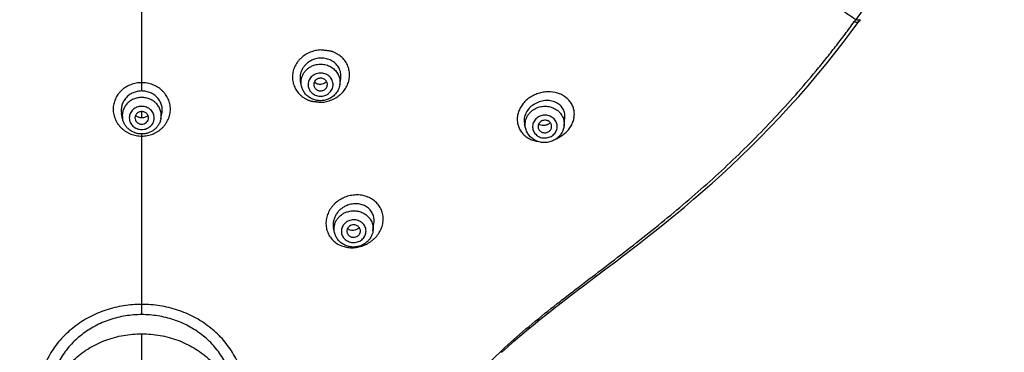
# Model space of a CAD drawing. Header units: millimetres. Extents: x -447 to 363, y -137 to 665.
# Tile 20 of 43: x -126 to -54, y 546 to 571. Entities that reach past the tile are written whole.
import ezdxf

# ---------------------------------------------------------------- set-up
doc = ezdxf.new("R2010")
doc.units = ezdxf.units.MM
doc.header["$LTSCALE"] = 23.1
doc.layers.get('0').update_dxf_attribs({"linetype": 'CONTINUOUS'})

msp = doc.modelspace()

# ---------------------------------------------------------------- linework, layer by layer
at = {"color": 9, "linetype": 'CONTINUOUS'}
for p, q in [((-117.188, 565.52), (-117.188, 572.548)), ((-117.188, 563.54), (-117.188, 564.007)), ((-117.188, 549.061), (-117.188, 562.355)), ((-117.188, 520.759), (-117.188, 547.649))]:
    msp.add_line(p, q, dxfattribs=at)
at = {"color": 7, "linetype": 'CONTINUOUS'}
for p, q in [((-64.282, 570.767), (-64.383, 570.626)), ((-64.281, 570.767), (-64.282, 570.767)), ((-102.607, 565.973), (-102.535, 566.427)), ((-105.428, 565.882), (-105.503, 566.213)), ((-118.599, 563.478), (-118.673, 563.865)), ((-115.776, 563.478), (-115.702, 563.865)), ((-86.091, 562.973), (-86.033, 563.562)), ((-88.908, 562.731), (-88.994, 563.042)), ((-102.993, 555.101), (-103.061, 555.397)), ((-100.167, 555.226), (-100.088, 555.799))]:
    msp.add_line(p, q, dxfattribs=at)
for points in [[(-83.5, 552.05), (-82.911, 552.495), (-82.313, 552.947), (-81.707, 553.409), (-81.092, 553.881), (-80.468, 554.363), (-79.836, 554.858), (-79.195, 555.366), (-78.546, 555.887), (-77.888, 556.424), (-77.222, 556.978), (-76.548, 557.548), (-75.867, 558.138), (-75.178, 558.746), (-74.482, 559.374), (-73.781, 560.023), (-73.075, 560.692), (-72.364, 561.383), (-71.649, 562.096), (-70.933, 562.829), (-70.219, 563.579), (-69.511, 564.345), (-68.811, 565.122), (-68.123, 565.91), (-67.449, 566.703), (-66.792, 567.499), (-66.153, 568.295), (-65.536, 569.088), (-64.942, 569.871), (-64.385, 570.627)], [(-90.686, 546.266), (-90.251, 546.669), (-89.802, 547.073), (-89.34, 547.477), (-88.864, 547.882), (-88.377, 548.288), (-87.877, 548.695), (-87.365, 549.103), (-86.843, 549.513), (-86.31, 549.926), (-85.767, 550.341), (-85.214, 550.76), (-84.652, 551.184), (-83.5, 552.05)]]:
    msp.add_lwpolyline(points, dxfattribs=at)
msp.add_arc((-87.604, 563.683), 0.696, 305.91913, 315.43053, dxfattribs=at)
at = {"color": 9, "linetype": 'CONTINUOUS'}
for points, knots in [([(-169.759, 570.765), (-170.16, 571.322), (-170.943, 572.449), (-172.056, 574.177), (-173.107, 575.94), (-174.422, 578.331), (-175.904, 581.397), (-177.415, 585.183), (-178.65, 589.058), (-179.602, 593.001), (-180.269, 596.997), (-180.647, 601.026), (-180.734, 605.069), (-180.529, 609.109), (-180.034, 613.126), (-179.251, 617.103), (-178.183, 621.021), (-176.836, 624.861), (-175.216, 628.607), (-173.329, 632.241), (-171.185, 635.747), (-168.794, 639.108), (-166.167, 642.309), (-163.315, 645.335), (-160.252, 648.173), (-156.992, 650.81), (-153.549, 653.233), (-149.941, 655.431), (-146.182, 657.395), (-142.291, 659.116), (-138.285, 660.585), (-134.182, 661.796), (-130.002, 662.743), (-126.471, 663.309), (-123.626, 663.626), (-121.841, 663.767), (-120.411, 663.846), (-118.979, 663.902), (-117.904, 663.917), (-117.188, 663.915)], [0, 0, 0, 0, 0.015539, 0.031046, 0.046525, 0.061977, 0.092799, 0.123525, 0.15417, 0.184748, 0.215276, 0.245771, 0.276252, 0.306735, 0.337241, 0.367786, 0.398388, 0.429063, 0.459824, 0.490686, 0.521658, 0.55275, 0.583967, 0.615314, 0.646793, 0.678403, 0.71014, 0.741999, 0.773973, 0.806052, 0.838224, 0.870477, 0.902796, 0.935166, 0.951367, 0.967574, 0.97568, 0.983786, 1, 1, 1, 1]), ([(-117.188, 663.916), (-115.755, 663.918), (-112.89, 663.829), (-108.612, 663.422), (-104.374, 662.743), (-100.194, 661.795), (-96.091, 660.584), (-92.085, 659.115), (-88.194, 657.395), (-84.435, 655.431), (-80.827, 653.232), (-77.384, 650.809), (-74.124, 648.173), (-71.061, 645.335), (-68.209, 642.309), (-65.582, 639.108), (-63.191, 635.747), (-61.047, 632.241), (-59.161, 628.607), (-57.54, 624.861), (-56.193, 621.021), (-55.125, 617.103), (-54.342, 613.126), (-53.847, 609.109), (-53.643, 605.069), (-53.729, 601.026), (-54.107, 596.997), (-54.774, 593.001), (-55.727, 589.058), (-56.961, 585.184), (-58.472, 581.397), (-60.252, 577.715), (-62.292, 574.156), (-63.816, 571.878), (-64.617, 570.765)], [0, 0, 0, 0, 0.032422, 0.064826, 0.097197, 0.129516, 0.16177, 0.193943, 0.226023, 0.257997, 0.289857, 0.321595, 0.353205, 0.384684, 0.416032, 0.44725, 0.478342, 0.509315, 0.540177, 0.570939, 0.601614, 0.632217, 0.662763, 0.693269, 0.723754, 0.754234, 0.78473, 0.815259, 0.845838, 0.876483, 0.90721, 0.938032, 0.968959, 1, 1, 1, 1]), ([(-117.188, 583.117), (-119.677, 583.12), (-124.648, 583.058), (-130.846, 582.742), (-135.768, 582.306), (-139.419, 581.875), (-142.431, 581.416), (-144.81, 580.982), (-146.572, 580.623), (-148.314, 580.227), (-150.595, 579.653), (-153.374, 578.85), (-156.075, 577.921), (-158.158, 577.11), (-159.663, 576.474), (-161.118, 575.807), (-162.521, 575.112), (-163.87, 574.397), (-165.166, 573.669), (-166.405, 572.938), (-167.586, 572.211), (-168.701, 571.492), (-169.415, 571.006), (-169.759, 570.764)], [0, 0, 0, 0, 0.136012, 0.271525, 0.338945, 0.405955, 0.47238, 0.505328, 0.538078, 0.570617, 0.602913, 0.666559, 0.728606, 0.758909, 0.788666, 0.817833, 0.846364, 0.874201, 0.901275, 0.927512, 0.952811, 0.977025, 1, 1, 1, 1]), ([(-64.617, 570.764), (-64.961, 571.006), (-65.675, 571.492), (-66.79, 572.211), (-67.971, 572.938), (-69.21, 573.669), (-70.505, 574.397), (-71.855, 575.112), (-73.258, 575.807), (-74.713, 576.474), (-76.218, 577.11), (-78.301, 577.921), (-81.002, 578.85), (-83.781, 579.653), (-86.062, 580.227), (-87.804, 580.623), (-89.566, 580.982), (-91.945, 581.416), (-94.956, 581.875), (-98.608, 582.306), (-103.53, 582.742), (-109.728, 583.058), (-114.698, 583.12), (-117.188, 583.117)], [0, 0, 0, 0, 0.022975, 0.047189, 0.072488, 0.098725, 0.125799, 0.153636, 0.182167, 0.211334, 0.241091, 0.271394, 0.333441, 0.397087, 0.429383, 0.461922, 0.494672, 0.52762, 0.594045, 0.661055, 0.728475, 0.863988, 1, 1, 1, 1]), ([(-104.14, 432.862), (-104.033, 436.043), (-103.837, 442.407), (-103.569, 451.953), (-103.318, 461.5), (-103.072, 471.047), (-102.861, 479.002), (-102.679, 485.366), (-102.533, 490.139), (-102.399, 494.116), (-102.282, 497.297), (-102.157, 500.477), (-101.981, 504.452), (-101.772, 508.424), (-101.575, 511.6), (-101.41, 513.98), (-101.223, 516.358), (-101.011, 518.733), (-100.766, 521.105), (-100.482, 523.471), (-100.148, 525.83), (-99.753, 528.179), (-99.28, 530.512), (-98.709, 532.822), (-98.016, 535.098), (-97.316, 536.952), (-96.669, 538.398), (-96.135, 539.459), (-95.551, 540.493), (-94.917, 541.497), (-94.234, 542.468), (-93.507, 543.407), (-92.738, 544.311), (-91.665, 545.473), (-90.245, 546.847), (-88.451, 548.396), (-86.91, 549.627), (-85.663, 550.592), (-84.412, 551.548), (-82.848, 552.738), (-80.983, 554.176), (-79.143, 555.637), (-77.336, 557.13), (-75.572, 558.663), (-73.856, 560.24), (-72.191, 561.862), (-70.58, 563.528), (-69.024, 565.237), (-67.775, 566.698), (-66.806, 567.888), (-66.095, 568.79), (-65.398, 569.702), (-64.943, 570.317), (-64.718, 570.626)], [0, 0, 0, 0, 0.062882, 0.125764, 0.188646, 0.251528, 0.314411, 0.345852, 0.377292, 0.408732, 0.424452, 0.44017, 0.471605, 0.503036, 0.518748, 0.534458, 0.550164, 0.565867, 0.581565, 0.597257, 0.612944, 0.628623, 0.644296, 0.659959, 0.675613, 0.691256, 0.699075, 0.706892, 0.714709, 0.722524, 0.730339, 0.738153, 0.745965, 0.753775, 0.769386, 0.784982, 0.800564, 0.808349, 0.816128, 0.831667, 0.847171, 0.862641, 0.878074, 0.893464, 0.908809, 0.92411, 0.939369, 0.954585, 0.969757, 0.97733, 0.984894, 0.992451, 1, 1, 1, 1]), ([(-64.72, 570.626), (-64.699, 570.619), (-64.659, 570.607), (-64.587, 570.589), (-64.521, 570.58), (-64.463, 570.585), (-64.43, 570.593), (-64.403, 570.607), (-64.39, 570.62), (-64.385, 570.627)], [0, 0, 0, 0, 0.185719, 0.354389, 0.634397, 0.747084, 0.843446, 0.926194, 1, 1, 1, 1]), ([(-64.719, 570.625), (-64.71, 570.637), (-64.676, 570.683), (-64.642, 570.729), (-64.617, 570.764)], [0, 0, 0, 0, 0.250517, 1, 1, 1, 1]), ([(-64.282, 570.767), (-64.287, 570.759), (-64.301, 570.746), (-64.329, 570.732), (-64.362, 570.723), (-64.402, 570.721), (-64.449, 570.724), (-64.521, 570.735), (-64.578, 570.751), (-64.617, 570.764)], [0, 0, 0, 0, 0.07767, 0.162435, 0.259628, 0.372504, 0.502726, 0.650898, 1, 1, 1, 1]), ([(-103.992, 568.541), (-104.13, 568.537), (-104.405, 568.503), (-104.8, 568.378), (-105.166, 568.187), (-105.435, 567.976), (-105.622, 567.781), (-105.785, 567.573), (-105.948, 567.286), (-106.069, 566.915), (-106.107, 566.531), (-106.064, 566.15), (-105.96, 565.849), (-105.841, 565.625), (-105.733, 565.467), (-105.609, 565.32), (-105.47, 565.186), (-105.343, 565.086), (-105.234, 565.013), (-105.15, 564.963), (-105.063, 564.917), (-104.973, 564.874), (-104.883, 564.833), (-104.805, 564.804), (-104.741, 564.785), (-104.692, 564.773), (-104.642, 564.765), (-104.591, 564.758), (-104.541, 564.755), (-104.49, 564.751), (-104.439, 564.744), (-104.389, 564.738), (-104.338, 564.733), (-104.271, 564.724), (-104.204, 564.716), (-104.137, 564.707), (-104.069, 564.699), (-104.019, 564.694), (-103.985, 564.69)], [0, 0, 0, 0, 0.065163, 0.130453, 0.19542, 0.259676, 0.291485, 0.323031, 0.385224, 0.446392, 0.506745, 0.566618, 0.626404, 0.656431, 0.686579, 0.716887, 0.747389, 0.778108, 0.793563, 0.809084, 0.824669, 0.840303, 0.855976, 0.871726, 0.879651, 0.887616, 0.895618, 0.903645, 0.9117, 0.919746, 0.927774, 0.935804, 0.943836, 0.951862, 0.967904, 0.975924, 0.983947, 1, 1, 1, 1]), ([(-103.985, 564.69), (-103.848, 564.695), (-103.573, 564.732), (-103.178, 564.861), (-102.873, 565.023), (-102.65, 565.184), (-102.446, 565.363), (-102.226, 565.617), (-102.03, 565.963), (-101.91, 566.333), (-101.871, 566.715), (-101.914, 567.091), (-102.017, 567.389), (-102.136, 567.609), (-102.243, 567.765), (-102.367, 567.91), (-102.506, 568.043), (-102.633, 568.142), (-102.741, 568.214), (-102.825, 568.264), (-102.912, 568.31), (-103.001, 568.353), (-103.076, 568.387), (-103.138, 568.411), (-103.186, 568.428), (-103.234, 568.441), (-103.3, 568.455), (-103.385, 568.467), (-103.486, 568.477), (-103.57, 568.487), (-103.638, 568.496), (-103.705, 568.505), (-103.79, 568.516), (-103.891, 568.53), (-103.958, 568.538), (-103.992, 568.541)], [0, 0, 0, 0, 0.065242, 0.130751, 0.196096, 0.2286, 0.260899, 0.324635, 0.38712, 0.448302, 0.508357, 0.567683, 0.626809, 0.656513, 0.68637, 0.716434, 0.746751, 0.777353, 0.792776, 0.808284, 0.823868, 0.83951, 0.855212, 0.863101, 0.871028, 0.878995, 0.887006, 0.903113, 0.919269, 0.935419, 0.943488, 0.951557, 0.967693, 0.983838, 1, 1, 1, 1]), ([(-105.428, 565.882), (-105.446, 565.959), (-105.466, 566.117), (-105.45, 566.356), (-105.389, 566.589), (-105.284, 566.808), (-105.139, 567.006), (-104.959, 567.177), (-104.75, 567.316), (-104.595, 567.384), (-104.515, 567.411)], [0, 0, 0, 0, 0.121924, 0.243854, 0.366387, 0.490035, 0.615159, 0.741923, 0.870284, 1, 1, 1, 1]), ([(-104.515, 567.411), (-104.399, 567.451), (-104.216, 567.49), (-103.97, 567.497), (-103.725, 567.474), (-103.429, 567.392), (-103.163, 567.24), (-102.981, 567.084), (-102.863, 566.952), (-102.763, 566.807), (-102.659, 566.6), (-102.585, 566.318), (-102.589, 566.086), (-102.607, 565.973)], [0, 0, 0, 0, 0.12885, 0.193566, 0.258205, 0.386456, 0.5129, 0.575397, 0.637307, 0.69866, 0.759526, 0.87996, 1, 1, 1, 1]), ([(-104.333, 566.789), (-104.389, 566.77), (-104.498, 566.722), (-104.642, 566.62), (-104.763, 566.495), (-104.856, 566.35), (-104.916, 566.19), (-104.942, 566.023), (-104.932, 565.855), (-104.887, 565.692), (-104.809, 565.54), (-104.7, 565.406), (-104.565, 565.295), (-104.409, 565.21), (-104.239, 565.155), (-104.06, 565.132), (-103.88, 565.142), (-103.763, 565.17), (-103.706, 565.19)], [0, 0, 0, 0, 0.064042, 0.127331, 0.189741, 0.251275, 0.312075, 0.372401, 0.432589, 0.493003, 0.553965, 0.615708, 0.678341, 0.741833, 0.806029, 0.870671, 0.93544, 1, 1, 1, 1]), ([(-103.706, 565.19), (-103.65, 565.209), (-103.542, 565.258), (-103.397, 565.359), (-103.276, 565.484), (-103.183, 565.63), (-103.123, 565.789), (-103.097, 565.956), (-103.107, 566.124), (-103.152, 566.288), (-103.231, 566.439), (-103.34, 566.573), (-103.475, 566.685), (-103.63, 566.769), (-103.801, 566.824), (-103.979, 566.847), (-104.16, 566.837), (-104.277, 566.809), (-104.333, 566.789)], [0, 0, 0, 0, 0.064042, 0.127331, 0.189741, 0.251275, 0.312075, 0.372401, 0.432589, 0.493003, 0.553965, 0.615708, 0.678341, 0.741833, 0.806029, 0.870671, 0.93544, 1, 1, 1, 1]), ([(-117.188, 566.131), (-117.325, 566.132), (-117.6, 566.107), (-117.995, 565.996), (-118.361, 565.816), (-118.631, 565.614), (-118.817, 565.424), (-118.981, 565.22), (-119.145, 564.937), (-119.268, 564.567), (-119.309, 564.18), (-119.268, 563.792), (-119.166, 563.481), (-119.048, 563.248), (-118.941, 563.081), (-118.818, 562.925), (-118.678, 562.781), (-118.525, 562.65), (-118.358, 562.534), (-118.18, 562.435), (-117.931, 562.323), (-117.6, 562.228), (-117.325, 562.202), (-117.188, 562.204)], [0, 0, 0, 0, 0.064455, 0.128567, 0.19205, 0.254714, 0.285757, 0.316592, 0.377638, 0.438171, 0.498515, 0.559019, 0.619989, 0.650758, 0.681712, 0.71286, 0.7442, 0.775728, 0.807433, 0.839296, 0.871294, 0.935532, 1, 1, 1, 1]), ([(-117.188, 562.204), (-117.051, 562.202), (-116.776, 562.228), (-116.445, 562.323), (-116.195, 562.435), (-116.018, 562.534), (-115.851, 562.65), (-115.697, 562.781), (-115.558, 562.925), (-115.434, 563.081), (-115.327, 563.248), (-115.209, 563.481), (-115.108, 563.792), (-115.067, 564.18), (-115.108, 564.567), (-115.21, 564.875), (-115.328, 565.106), (-115.435, 565.271), (-115.559, 565.424), (-115.745, 565.614), (-116.014, 565.816), (-116.38, 565.996), (-116.776, 566.107), (-117.051, 566.132), (-117.188, 566.131)], [0, 0, 0, 0, 0.064463, 0.128696, 0.160691, 0.192552, 0.224254, 0.25578, 0.287117, 0.318262, 0.349214, 0.37998, 0.440945, 0.501445, 0.561784, 0.622312, 0.652791, 0.683434, 0.714267, 0.745307, 0.807966, 0.871443, 0.93555, 1, 1, 1, 1]), ([(-117.188, 565.042), (-117.292, 565.042), (-117.448, 565.026), (-117.65, 564.973), (-117.843, 564.902), (-118.066, 564.776), (-118.294, 564.574), (-118.469, 564.331), (-118.584, 564.058), (-118.632, 563.768), (-118.618, 563.573), (-118.599, 563.478)], [0, 0, 0, 0, 0.129945, 0.194741, 0.259237, 0.38685, 0.512535, 0.636226, 0.758234, 0.879206, 1, 1, 1, 1]), ([(-115.776, 563.478), (-115.758, 563.573), (-115.744, 563.768), (-115.792, 564.058), (-115.906, 564.331), (-116.082, 564.574), (-116.309, 564.776), (-116.533, 564.902), (-116.726, 564.973), (-116.927, 565.026), (-117.084, 565.042), (-117.188, 565.042)], [0, 0, 0, 0, 0.120794, 0.241766, 0.363774, 0.487465, 0.61315, 0.740763, 0.805259, 0.870055, 1, 1, 1, 1]), ([(-87.443, 565.448), (-87.568, 565.438), (-87.819, 565.396), (-88.182, 565.277), (-88.524, 565.103), (-88.835, 564.88), (-89.099, 564.613), (-89.31, 564.311), (-89.457, 563.987), (-89.525, 563.705), (-89.543, 563.48), (-89.54, 563.315), (-89.52, 563.153), (-89.472, 562.945), (-89.372, 562.697), (-89.193, 562.431), (-88.964, 562.204), (-88.691, 562.022), (-88.382, 561.888), (-88.161, 561.834), (-88.048, 561.815)], [0, 0, 0, 0, 0.067489, 0.136012, 0.204859, 0.273308, 0.340653, 0.40631, 0.469902, 0.531326, 0.56131, 0.590848, 0.619999, 0.648837, 0.70584, 0.762637, 0.81992, 0.878292, 0.938225, 1, 1, 1, 1]), ([(-86.655, 562.006), (-86.541, 562.057), (-86.32, 562.175), (-86.022, 562.398), (-85.807, 562.618), (-85.662, 562.81), (-85.538, 563.007), (-85.42, 563.264), (-85.34, 563.584), (-85.325, 563.903), (-85.374, 564.21), (-85.483, 564.497), (-85.647, 564.757), (-85.862, 564.984), (-86.12, 565.171), (-86.415, 565.316), (-86.854, 565.449), (-87.208, 565.469), (-87.443, 565.448)], [0, 0, 0, 0, 0.069856, 0.13933, 0.207523, 0.240919, 0.273723, 0.337355, 0.398425, 0.457287, 0.514592, 0.571165, 0.627851, 0.685409, 0.744442, 0.805355, 0.868341, 1, 1, 1, 1]), ([(-117.188, 564.39), (-117.248, 564.39), (-117.368, 564.379), (-117.54, 564.33), (-117.7, 564.251), (-117.84, 564.145), (-117.955, 564.015), (-118.041, 563.867), (-118.093, 563.706), (-118.111, 563.538), (-118.093, 563.37), (-118.041, 563.209), (-117.955, 563.061), (-117.84, 562.931), (-117.7, 562.824), (-117.54, 562.745), (-117.368, 562.697), (-117.248, 562.686), (-117.188, 562.686)], [0, 0, 0, 0, 0.064752, 0.12917, 0.192965, 0.255937, 0.318005, 0.379226, 0.439792, 0.5, 0.560208, 0.620774, 0.681995, 0.744063, 0.807035, 0.87083, 0.935248, 1, 1, 1, 1]), ([(-117.188, 562.686), (-117.128, 562.686), (-117.008, 562.697), (-116.835, 562.745), (-116.676, 562.824), (-116.536, 562.931), (-116.421, 563.061), (-116.335, 563.209), (-116.282, 563.37), (-116.264, 563.538), (-116.282, 563.706), (-116.335, 563.867), (-116.421, 564.015), (-116.536, 564.145), (-116.676, 564.251), (-116.835, 564.33), (-117.008, 564.379), (-117.128, 564.39), (-117.188, 564.39)], [0, 0, 0, 0, 0.064752, 0.12917, 0.192965, 0.255937, 0.318005, 0.379226, 0.439792, 0.5, 0.560208, 0.620774, 0.681995, 0.744063, 0.807035, 0.87083, 0.935248, 1, 1, 1, 1]), ([(-88.908, 562.731), (-88.925, 562.794), (-88.95, 562.924), (-88.956, 563.123), (-88.929, 563.32), (-88.871, 563.512), (-88.783, 563.694), (-88.667, 563.862), (-88.526, 564.013), (-88.417, 564.099), (-88.36, 564.138)], [0, 0, 0, 0, 0.122601, 0.245138, 0.368068, 0.491812, 0.616711, 0.742995, 0.870767, 1, 1, 1, 1]), ([(-88.36, 564.138), (-88.249, 564.214), (-88.003, 564.337), (-87.599, 564.417), (-87.188, 564.389), (-86.804, 564.255), (-86.529, 564.062), (-86.352, 563.869), (-86.244, 563.709), (-86.162, 563.535), (-86.107, 563.352), (-86.082, 563.163), (-86.084, 563.036), (-86.091, 562.973)], [0, 0, 0, 0, 0.127653, 0.256645, 0.385509, 0.512814, 0.637586, 0.699089, 0.759961, 0.820314, 0.880308, 0.940134, 1, 1, 1, 1]), ([(-88.036, 563.571), (-88.083, 563.539), (-88.172, 563.465), (-88.281, 563.332), (-88.359, 563.182), (-88.405, 563.021), (-88.416, 562.855), (-88.391, 562.691), (-88.332, 562.534), (-88.241, 562.392), (-88.122, 562.27), (-87.98, 562.172), (-87.819, 562.102), (-87.646, 562.063), (-87.468, 562.055), (-87.291, 562.08), (-87.122, 562.136), (-87.019, 562.193), (-86.97, 562.226)], [0, 0, 0, 0, 0.063197, 0.125439, 0.186756, 0.247321, 0.307432, 0.36746, 0.427794, 0.488768, 0.550613, 0.613418, 0.677126, 0.74155, 0.806399, 0.871323, 0.935963, 1, 1, 1, 1]), ([(-86.97, 562.226), (-86.923, 562.259), (-86.834, 562.332), (-86.726, 562.465), (-86.647, 562.615), (-86.601, 562.777), (-86.591, 562.942), (-86.615, 563.107), (-86.674, 563.263), (-86.765, 563.405), (-86.884, 563.527), (-87.027, 563.625), (-87.187, 563.695), (-87.36, 563.735), (-87.538, 563.742), (-87.715, 563.718), (-87.884, 563.662), (-87.988, 563.604), (-88.036, 563.571)], [0, 0, 0, 0, 0.063197, 0.125439, 0.186756, 0.247321, 0.307432, 0.36746, 0.427794, 0.488768, 0.550613, 0.613418, 0.677126, 0.74155, 0.806399, 0.871323, 0.935963, 1, 1, 1, 1]), ([(-101.524, 557.863), (-101.661, 557.854), (-101.935, 557.809), (-102.33, 557.671), (-102.696, 557.466), (-102.966, 557.243), (-103.153, 557.039), (-103.318, 556.82), (-103.482, 556.522), (-103.601, 556.138), (-103.632, 555.807), (-103.613, 555.548), (-103.567, 555.296), (-103.48, 555.054), (-103.356, 554.832), (-103.208, 554.627), (-102.983, 554.401), (-102.659, 554.192), (-102.296, 554.051), (-101.973, 553.991), (-101.708, 553.98), (-101.574, 553.987), (-101.508, 553.993)], [0, 0, 0, 0, 0.06478, 0.130276, 0.196014, 0.261535, 0.294117, 0.326499, 0.390442, 0.453257, 0.51491, 0.545384, 0.575629, 0.6355, 0.665311, 0.695074, 0.754587, 0.814534, 0.875262, 0.937008, 0.96835, 1, 1, 1, 1]), ([(-101.508, 553.993), (-101.372, 554.005), (-101.099, 554.055), (-100.775, 554.176), (-100.527, 554.304), (-100.35, 554.417), (-100.183, 554.545), (-99.977, 554.733), (-99.754, 554.999), (-99.555, 555.357), (-99.433, 555.737), (-99.402, 556.063), (-99.419, 556.317), (-99.464, 556.563), (-99.57, 556.857), (-99.773, 557.172), (-100.04, 557.438), (-100.362, 557.647), (-100.725, 557.792), (-101.118, 557.87), (-101.388, 557.874), (-101.524, 557.863)], [0, 0, 0, 0, 0.06457, 0.13014, 0.163207, 0.196363, 0.229534, 0.262639, 0.328245, 0.392603, 0.455282, 0.516185, 0.546098, 0.575705, 0.634249, 0.692636, 0.751557, 0.811548, 0.872923, 0.935769, 1, 1, 1, 1]), ([(-102.993, 555.101), (-103.011, 555.179), (-103.031, 555.34), (-103.014, 555.584), (-102.948, 555.82), (-102.837, 556.042), (-102.684, 556.241), (-102.495, 556.411), (-102.276, 556.547), (-102.115, 556.612), (-102.032, 556.637)], [0, 0, 0, 0, 0.121336, 0.242737, 0.364898, 0.488401, 0.613636, 0.740753, 0.869651, 1, 1, 1, 1]), ([(-102.032, 556.637), (-101.918, 556.672), (-101.739, 556.704), (-101.499, 556.706), (-101.261, 556.68), (-100.975, 556.596), (-100.718, 556.448), (-100.542, 556.297), (-100.389, 556.128), (-100.243, 555.885), (-100.152, 555.56), (-100.152, 555.336), (-100.167, 555.226)], [0, 0, 0, 0, 0.12954, 0.194536, 0.259404, 0.387964, 0.514491, 0.576944, 0.63876, 0.760407, 0.880426, 1, 1, 1, 1]), ([(-101.862, 555.996), (-101.918, 555.979), (-102.027, 555.934), (-102.173, 555.84), (-102.298, 555.72), (-102.395, 555.58), (-102.46, 555.426), (-102.492, 555.263), (-102.489, 555.097), (-102.45, 554.936), (-102.378, 554.785), (-102.276, 554.65), (-102.146, 554.537), (-101.996, 554.449), (-101.829, 554.39), (-101.653, 554.362), (-101.475, 554.367), (-101.358, 554.391), (-101.302, 554.408)], [0, 0, 0, 0, 0.06438, 0.127976, 0.190613, 0.252259, 0.313036, 0.373204, 0.433126, 0.493206, 0.553821, 0.615259, 0.677674, 0.741068, 0.805295, 0.870094, 0.93512, 1, 1, 1, 1]), ([(-101.302, 554.408), (-101.245, 554.426), (-101.137, 554.47), (-100.99, 554.565), (-100.865, 554.684), (-100.768, 554.824), (-100.703, 554.978), (-100.671, 555.142), (-100.674, 555.307), (-100.713, 555.469), (-100.785, 555.62), (-100.888, 555.754), (-101.017, 555.868), (-101.168, 555.955), (-101.334, 556.014), (-101.51, 556.042), (-101.688, 556.038), (-101.805, 556.013), (-101.862, 555.996)], [0, 0, 0, 0, 0.06438, 0.127976, 0.190613, 0.252259, 0.313036, 0.373204, 0.433126, 0.493206, 0.553821, 0.615259, 0.677674, 0.741068, 0.805295, 0.870094, 0.93512, 1, 1, 1, 1]), ([(-117.188, 549.814), (-117.635, 549.815), (-118.308, 549.762), (-119.184, 549.585), (-120.038, 549.34), (-121.056, 548.908), (-121.983, 548.316), (-122.648, 547.757), (-123.105, 547.298), (-123.517, 546.801), (-123.88, 546.269), (-124.192, 545.707), (-124.45, 545.117), (-124.652, 544.504), (-124.748, 544.084), (-124.787, 543.872)], [0, 0, 0, 0, 0.12825, 0.192221, 0.255956, 0.382398, 0.507416, 0.569458, 0.631199, 0.692702, 0.754054, 0.815352, 0.876705, 0.938222, 1, 1, 1, 1]), ([(-109.589, 543.871), (-109.628, 544.083), (-109.724, 544.503), (-109.926, 545.116), (-110.184, 545.706), (-110.495, 546.269), (-110.858, 546.801), (-111.408, 547.464), (-112.211, 548.199), (-113.133, 548.789), (-113.927, 549.166), (-114.758, 549.479), (-115.845, 549.744), (-116.74, 549.815), (-117.188, 549.814)], [0, 0, 0, 0, 0.061785, 0.123309, 0.184671, 0.245977, 0.307335, 0.368846, 0.492521, 0.617553, 0.680666, 0.744115, 0.871734, 1, 1, 1, 1]), ([(-124.088, 541.376), (-124.088, 541.587), (-124.066, 542.008), (-123.966, 542.63), (-123.801, 543.236), (-123.572, 543.82), (-123.282, 544.377), (-122.934, 544.904), (-122.531, 545.395), (-121.923, 545.999), (-121.042, 546.647), (-119.843, 547.219), (-118.542, 547.57), (-117.64, 547.649), (-117.188, 547.649)], [0, 0, 0, 0, 0.061048, 0.12172, 0.182164, 0.242544, 0.303032, 0.363789, 0.424958, 0.486651, 0.611741, 0.739373, 0.869099, 1, 1, 1, 1]), ([(-117.188, 547.649), (-116.736, 547.649), (-115.834, 547.57), (-114.533, 547.219), (-113.334, 546.648), (-112.453, 546.001), (-111.845, 545.396), (-111.442, 544.906), (-111.094, 544.379), (-110.804, 543.822), (-110.575, 543.238), (-110.41, 542.632), (-110.31, 542.01), (-110.288, 541.589), (-110.288, 541.379)], [0, 0, 0, 0, 0.130928, 0.26067, 0.388302, 0.513379, 0.575064, 0.636223, 0.696972, 0.757454, 0.817831, 0.878274, 0.938948, 1, 1, 1, 1])]:
    msp.add_open_spline(points, degree=3, knots=knots, dxfattribs=at)
at = {"color": 7, "linetype": 'CONTINUOUS'}
for points, knots in [([(-104.55, 567.83), (-104.633, 567.799), (-104.794, 567.722), (-105.012, 567.571), (-105.2, 567.388), (-105.351, 567.178), (-105.46, 566.948), (-105.525, 566.705), (-105.542, 566.457), (-105.521, 566.293), (-105.503, 566.213)], [0, 0, 0, 0, 0.130456, 0.259842, 0.387644, 0.513543, 0.637457, 0.75955, 0.880209, 1, 1, 1, 1]), ([(-102.535, 566.427), (-102.516, 566.544), (-102.512, 566.785), (-102.608, 567.133), (-102.8, 567.441), (-103.073, 567.688), (-103.408, 567.86), (-103.783, 567.945), (-104.173, 567.941), (-104.428, 567.877), (-104.55, 567.83)], [0, 0, 0, 0, 0.120535, 0.239935, 0.360061, 0.482512, 0.608146, 0.736923, 0.867999, 1, 1, 1, 1]), ([(-104.191, 566.431), (-104.246, 566.412), (-104.35, 566.356), (-104.447, 566.246), (-104.495, 566.144), (-104.517, 566.063), (-104.522, 565.98), (-104.515, 565.924), (-104.509, 565.897)], [0, 0, 0, 0, 0.257637, 0.509, 0.632891, 0.755666, 0.877836, 1, 1, 1, 1]), ([(-103.525, 565.929), (-103.519, 565.969), (-103.517, 566.05), (-103.549, 566.168), (-103.612, 566.274), (-103.701, 566.361), (-103.812, 566.424), (-103.936, 566.459), (-104.065, 566.463), (-104.15, 566.445), (-104.191, 566.431)], [0, 0, 0, 0, 0.120133, 0.24066, 0.362697, 0.486937, 0.613479, 0.741829, 0.871051, 1, 1, 1, 1]), ([(-103.544, 564.886), (-103.639, 564.854), (-103.837, 564.808), (-104.142, 564.799), (-104.441, 564.852), (-104.723, 564.964), (-104.974, 565.13), (-105.184, 565.345), (-105.341, 565.598), (-105.407, 565.786), (-105.428, 565.882)], [0, 0, 0, 0, 0.126197, 0.252563, 0.378741, 0.504416, 0.629379, 0.753561, 0.877038, 1, 1, 1, 1]), ([(-104.509, 565.897), (-104.502, 565.865), (-104.479, 565.801), (-104.425, 565.715), (-104.352, 565.642), (-104.264, 565.584), (-104.165, 565.546), (-104.06, 565.528), (-103.952, 565.531), (-103.883, 565.548), (-103.849, 565.559)], [0, 0, 0, 0, 0.1199, 0.241194, 0.364315, 0.489355, 0.616063, 0.743902, 0.872145, 1, 1, 1, 1]), ([(-103.83, 566.044), (-103.886, 566.023), (-104.004, 565.996), (-104.154, 566.002), (-104.267, 566.032), (-104.373, 566.076), (-104.444, 566.126), (-104.484, 566.166)], [0, 0, 0, 0, 0.256427, 0.50997, 0.635069, 0.758571, 1, 1, 1, 1]), ([(-103.849, 565.559), (-103.807, 565.573), (-103.728, 565.612), (-103.629, 565.699), (-103.557, 565.806), (-103.532, 565.888), (-103.525, 565.929)], [0, 0, 0, 0, 0.256743, 0.509035, 0.756462, 1, 1, 1, 1]), ([(-103.577, 566.213), (-103.612, 566.176), (-103.69, 566.108), (-103.782, 566.062), (-103.83, 566.044)], [0, 0, 0, 0, 0.496698, 1, 1, 1, 1]), ([(-102.607, 565.973), (-102.627, 565.85), (-102.701, 565.609), (-102.909, 565.292), (-103.195, 565.04), (-103.424, 564.927), (-103.544, 564.886)], [0, 0, 0, 0, 0.247467, 0.496396, 0.747261, 1, 1, 1, 1]), ([(-117.188, 565.52), (-117.297, 565.52), (-117.462, 565.503), (-117.674, 565.448), (-117.878, 565.372), (-118.113, 565.24), (-118.314, 565.061), (-118.446, 564.897), (-118.558, 564.721), (-118.658, 564.48), (-118.708, 564.173), (-118.693, 563.966), (-118.673, 563.865)], [0, 0, 0, 0, 0.129549, 0.194146, 0.258445, 0.385686, 0.511085, 0.573182, 0.634859, 0.75702, 0.878458, 1, 1, 1, 1]), ([(-115.702, 563.865), (-115.683, 563.966), (-115.668, 564.173), (-115.718, 564.48), (-115.818, 564.721), (-115.93, 564.897), (-116.062, 565.061), (-116.263, 565.24), (-116.498, 565.372), (-116.702, 565.448), (-116.913, 565.503), (-117.078, 565.52), (-117.188, 565.52)], [0, 0, 0, 0, 0.121542, 0.24298, 0.365141, 0.426818, 0.488915, 0.614314, 0.741555, 0.805854, 0.870451, 1, 1, 1, 1]), ([(-86.033, 563.562), (-86.027, 563.625), (-86.025, 563.749), (-86.053, 563.932), (-86.112, 564.104), (-86.199, 564.264), (-86.312, 564.408), (-86.45, 564.534), (-86.609, 564.639), (-86.848, 564.751), (-87.185, 564.828), (-87.613, 564.815), (-88.037, 564.697), (-88.297, 564.551), (-88.416, 564.463)], [0, 0, 0, 0, 0.058608, 0.115946, 0.172564, 0.229054, 0.285987, 0.343863, 0.403076, 0.463895, 0.590498, 0.723632, 0.861226, 1, 1, 1, 1]), ([(-88.416, 564.463), (-88.532, 564.377), (-88.741, 564.178), (-88.923, 563.871), (-89.006, 563.612), (-89.036, 563.417), (-89.033, 563.226), (-89.01, 563.102), (-88.994, 563.042)], [0, 0, 0, 0, 0.267979, 0.524778, 0.648302, 0.76837, 0.885379, 1, 1, 1, 1]), ([(-117.188, 562.355), (-117.27, 562.355), (-117.435, 562.369), (-117.675, 562.429), (-117.902, 562.529), (-118.107, 562.664), (-118.286, 562.831), (-118.431, 563.027), (-118.54, 563.244), (-118.584, 563.399), (-118.599, 563.478)], [0, 0, 0, 0, 0.126637, 0.253037, 0.378997, 0.504376, 0.629113, 0.753226, 0.876807, 1, 1, 1, 1]), ([(-117.188, 564.007), (-117.224, 564.007), (-117.297, 564), (-117.4, 563.968), (-117.494, 563.915), (-117.574, 563.844), (-117.635, 563.76), (-117.675, 563.664), (-117.691, 563.563), (-117.686, 563.495), (-117.68, 563.462)], [0, 0, 0, 0, 0.129967, 0.25911, 0.386745, 0.512452, 0.636164, 0.758193, 0.879185, 1, 1, 1, 1]), ([(-117.68, 563.462), (-117.67, 563.409), (-117.628, 563.304), (-117.514, 563.179), (-117.361, 563.098), (-117.246, 563.079), (-117.188, 563.079)], [0, 0, 0, 0, 0.241762, 0.489083, 0.74257, 1, 1, 1, 1]), ([(-117.188, 563.54), (-117.231, 563.54), (-117.317, 563.548), (-117.439, 563.586), (-117.551, 563.648), (-117.615, 563.703), (-117.644, 563.734)], [0, 0, 0, 0, 0.252921, 0.504561, 0.753829, 1, 1, 1, 1]), ([(-116.696, 563.462), (-116.689, 563.495), (-116.684, 563.563), (-116.701, 563.664), (-116.741, 563.76), (-116.802, 563.844), (-116.882, 563.915), (-116.975, 563.968), (-117.079, 564), (-117.152, 564.007), (-117.188, 564.007)], [0, 0, 0, 0, 0.120815, 0.241807, 0.363836, 0.487548, 0.613255, 0.74089, 0.870033, 1, 1, 1, 1]), ([(-116.732, 563.734), (-116.76, 563.703), (-116.825, 563.648), (-116.936, 563.586), (-117.059, 563.548), (-117.145, 563.54), (-117.188, 563.54)], [0, 0, 0, 0, 0.246171, 0.495439, 0.747079, 1, 1, 1, 1]), ([(-115.776, 563.478), (-115.791, 563.399), (-115.836, 563.244), (-115.944, 563.027), (-116.09, 562.831), (-116.269, 562.664), (-116.474, 562.529), (-116.7, 562.429), (-116.94, 562.369), (-117.105, 562.355), (-117.188, 562.355)], [0, 0, 0, 0, 0.123193, 0.246774, 0.370887, 0.495624, 0.621004, 0.746963, 0.873363, 1, 1, 1, 1]), ([(-117.188, 563.079), (-117.13, 563.079), (-117.015, 563.098), (-116.862, 563.179), (-116.747, 563.304), (-116.706, 563.409), (-116.696, 563.462)], [0, 0, 0, 0, 0.25743, 0.510917, 0.758238, 1, 1, 1, 1]), ([(-87.006, 562.872), (-87.002, 562.915), (-87.006, 562.983), (-87.031, 563.068), (-87.069, 563.148), (-87.141, 563.238), (-87.235, 563.305), (-87.321, 563.342), (-87.412, 563.367), (-87.532, 563.375), (-87.673, 563.347), (-87.759, 563.304), (-87.797, 563.278)], [0, 0, 0, 0, 0.119382, 0.179399, 0.239777, 0.361865, 0.486687, 0.550243, 0.614337, 0.743253, 0.872296, 1, 1, 1, 1]), ([(-86.688, 561.983), (-86.782, 561.918), (-86.987, 561.811), (-87.322, 561.725), (-87.668, 561.716), (-88.007, 561.786), (-88.318, 561.932), (-88.541, 562.11), (-88.688, 562.281), (-88.812, 562.467), (-88.878, 562.623), (-88.908, 562.731)], [0, 0, 0, 0, 0.125655, 0.251879, 0.378217, 0.504181, 0.62939, 0.753659, 0.815566, 0.877275, 1, 1, 1, 1]), ([(-87.797, 563.278), (-87.837, 563.251), (-87.908, 563.186), (-87.98, 563.062), (-88.011, 562.924), (-88, 562.831), (-87.988, 562.787)], [0, 0, 0, 0, 0.257089, 0.508287, 0.754921, 1, 1, 1, 1]), ([(-87.988, 562.787), (-87.978, 562.751), (-87.948, 562.68), (-87.877, 562.588), (-87.784, 562.515), (-87.675, 562.466), (-87.556, 562.442), (-87.433, 562.446), (-87.315, 562.477), (-87.243, 562.514), (-87.21, 562.537)], [0, 0, 0, 0, 0.11938, 0.240532, 0.363977, 0.489687, 0.61712, 0.745364, 0.873333, 1, 1, 1, 1]), ([(-87.196, 563.119), (-87.254, 563.077), (-87.383, 563.01), (-87.591, 562.969), (-87.793, 562.989), (-87.914, 563.044), (-87.964, 563.081)], [0, 0, 0, 0, 0.26473, 0.523816, 0.769589, 1, 1, 1, 1]), ([(-87.21, 562.537), (-87.182, 562.556), (-87.129, 562.601), (-87.067, 562.682), (-87.024, 562.773), (-87.009, 562.839), (-87.006, 562.872)], [0, 0, 0, 0, 0.255899, 0.50759, 0.755301, 1, 1, 1, 1]), ([(-86.091, 562.973), (-86.1, 562.875), (-86.142, 562.68), (-86.268, 562.409), (-86.452, 562.17), (-86.605, 562.039), (-86.688, 561.983)], [0, 0, 0, 0, 0.247989, 0.497078, 0.747691, 1, 1, 1, 1]), ([(-102.072, 557.098), (-102.157, 557.063), (-102.322, 556.981), (-102.546, 556.82), (-102.74, 556.626), (-102.898, 556.405), (-103.013, 556.163), (-103.082, 555.908), (-103.101, 555.65), (-103.08, 555.48), (-103.061, 555.397)], [0, 0, 0, 0, 0.128987, 0.257941, 0.386137, 0.512944, 0.637884, 0.760684, 0.881313, 1, 1, 1, 1]), ([(-100.088, 555.799), (-100.072, 555.915), (-100.072, 556.152), (-100.172, 556.49), (-100.364, 556.783), (-100.634, 557.012), (-100.962, 557.164), (-101.326, 557.233), (-101.706, 557.215), (-101.953, 557.146), (-102.072, 557.098)], [0, 0, 0, 0, 0.123016, 0.24307, 0.362364, 0.483184, 0.607162, 0.734943, 0.866227, 1, 1, 1, 1]), ([(-101.736, 555.648), (-101.793, 555.631), (-101.901, 555.577), (-102.004, 555.467), (-102.055, 555.364), (-102.078, 555.281), (-102.085, 555.196), (-102.077, 555.14), (-102.071, 555.113)], [0, 0, 0, 0, 0.258796, 0.5106, 0.634356, 0.756766, 0.878416, 1, 1, 1, 1]), ([(-101.086, 555.157), (-101.081, 555.195), (-101.081, 555.273), (-101.113, 555.386), (-101.174, 555.488), (-101.261, 555.573), (-101.368, 555.634), (-101.488, 555.669), (-101.613, 555.676), (-101.696, 555.661), (-101.736, 555.648)], [0, 0, 0, 0, 0.11963, 0.239705, 0.361409, 0.485486, 0.612073, 0.740693, 0.870399, 1, 1, 1, 1]), ([(-101.167, 555.47), (-101.202, 555.433), (-101.281, 555.367), (-101.373, 555.32), (-101.421, 555.302)], [0, 0, 0, 0, 0.500089, 1, 1, 1, 1]), ([(-101.155, 554.1), (-101.25, 554.071), (-101.445, 554.032), (-101.742, 554.031), (-102.034, 554.088), (-102.308, 554.201), (-102.551, 554.366), (-102.755, 554.577), (-102.908, 554.824), (-102.972, 555.007), (-102.993, 555.101)], [0, 0, 0, 0, 0.126445, 0.253, 0.379284, 0.504975, 0.629872, 0.753925, 0.87723, 1, 1, 1, 1]), ([(-102.071, 555.113), (-102.064, 555.081), (-102.042, 555.019), (-101.989, 554.935), (-101.919, 554.864), (-101.805, 554.788), (-101.635, 554.739), (-101.494, 554.754), (-101.428, 554.774)], [0, 0, 0, 0, 0.119656, 0.240796, 0.363909, 0.489128, 0.74342, 1, 1, 1, 1]), ([(-101.421, 555.302), (-101.474, 555.281), (-101.584, 555.253), (-101.752, 555.254), (-101.91, 555.298), (-102.001, 555.357), (-102.041, 555.391)], [0, 0, 0, 0, 0.259952, 0.513636, 0.759991, 1, 1, 1, 1]), ([(-101.428, 554.774), (-101.383, 554.787), (-101.299, 554.826), (-101.21, 554.9), (-101.155, 554.972), (-101.111, 555.049), (-101.092, 555.113), (-101.086, 555.157)], [0, 0, 0, 0, 0.257613, 0.51019, 0.634633, 0.757715, 1, 1, 1, 1]), ([(-100.167, 555.226), (-100.176, 555.162), (-100.203, 555.034), (-100.272, 554.85), (-100.368, 554.678), (-100.528, 554.468), (-100.784, 554.251), (-101.028, 554.139), (-101.155, 554.1)], [0, 0, 0, 0, 0.123551, 0.247409, 0.371691, 0.496487, 0.747177, 1, 1, 1, 1]), ([(-117.188, 549.061), (-117.587, 549.061), (-118.188, 549.013), (-118.97, 548.853), (-119.732, 548.633), (-120.64, 548.243), (-121.466, 547.709), (-122.059, 547.205), (-122.467, 546.792), (-122.834, 546.345), (-123.267, 545.709), (-123.696, 544.843), (-123.907, 544.099), (-123.977, 543.72)], [0, 0, 0, 0, 0.127935, 0.191767, 0.255386, 0.381681, 0.506701, 0.568804, 0.630644, 0.692279, 0.753783, 0.876621, 1, 1, 1, 1]), ([(-110.398, 543.72), (-110.469, 544.099), (-110.68, 544.843), (-111.109, 545.709), (-111.542, 546.345), (-111.909, 546.792), (-112.316, 547.205), (-112.909, 547.709), (-113.736, 548.243), (-114.644, 548.633), (-115.406, 548.853), (-116.188, 549.013), (-116.788, 549.061), (-117.188, 549.061)], [0, 0, 0, 0, 0.123379, 0.246217, 0.307721, 0.369356, 0.431196, 0.493299, 0.618319, 0.744614, 0.808233, 0.872065, 1, 1, 1, 1])]:
    msp.add_open_spline(points, degree=3, knots=knots, dxfattribs=at)

doc.saveas('drawing.dxf')
